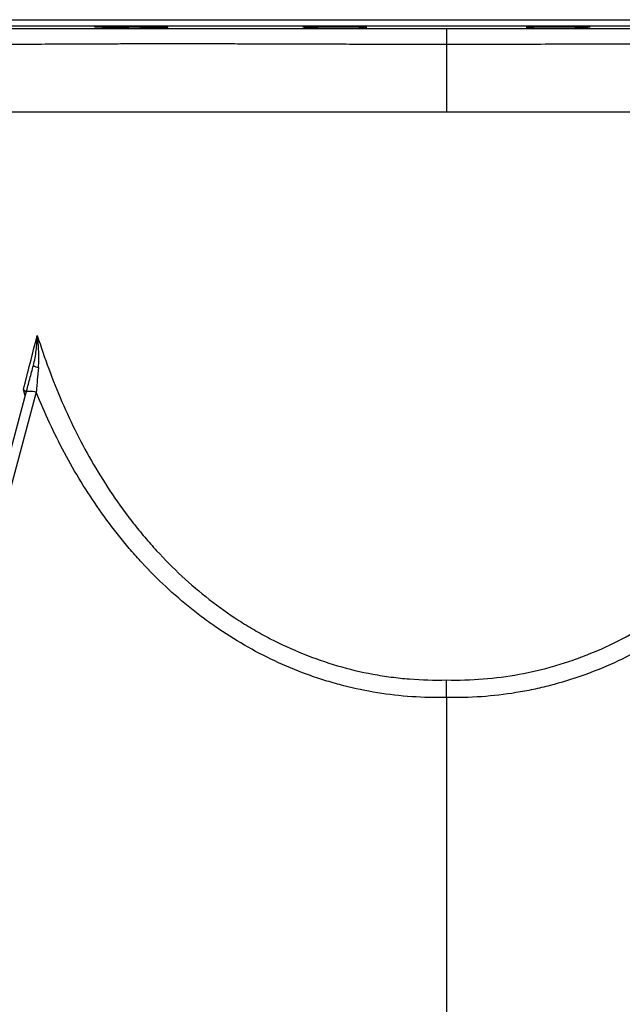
# Model space of a CAD drawing. Header units: millimetres. Extents: x 5667 to 11589, y 2048 to 15393.
# Tile 3 of 9: x 7220 to 8628, y 3264 to 5563. Entities that reach past the tile are written whole.
import ezdxf

# ---------------------------------------------------------------- set-up
doc = ezdxf.new("R2010")
doc.units = ezdxf.units.MM
doc.header["$LTSCALE"] = 5

msp = doc.modelspace()

# ---------------------------------------------------------------- linework, layer by layer
at = {"color": 8, "linetype": 'Continuous', "lineweight": 25}
for p, q in [((6742.2, 5563), (9692.2, 5563)), ((9677.4, 5548), (6756.9, 5548)), ((7233.4, 4685.1), (7229, 4699.5))]:
    msp.add_line(p, q, dxfattribs=at)
at = {"color": 7, "linetype": 'Continuous', "lineweight": 25}
for p, q in [((7438.5, 5547.3), (7438.5, 5545.4)), ((7901.9, 5545.4), (7901.9, 5547.1)), ((8021.1, 5546.3), (8021.1, 5545.4)), ((8413.2, 5546.3), (8413.2, 5545.4)), ((8532.4, 5545.4), (8532.4, 5547.1)), ((8217.2, 5505), (8217.2, 5348.2)), ((6702.8, 2704.6), (7235.5, 4693)), ((8217.2, 3980.7), (8217.2, 2704.7))]:
    msp.add_line(p, q, dxfattribs=at)
at = {"color": 7, "linetype": 'Continuous', "lineweight": 25, "flags": 128}
for points in [[(8217.2, 5542.6), (8217.2, 5541.8), (8217.2, 5539.7), (8217.2, 5536.3), (8217.2, 5531.8), (8217.2, 5526.3), (8217.2, 5519.9), (8217.2, 5512.7), (8217.2, 5505)], [(7259, 4693.2), (7246.5, 4646.5), (7196.5, 4459.7), (6996.4, 3712.3), (6726.5, 2704.8)], [(7259, 4693.2), (7254.6, 4694.2), (7250.3, 4694.9), (7246.4, 4695.3), (7242.9, 4695.4), (7240, 4695.2), (7237.7, 4694.7), (7236.2, 4694), (7235.5, 4693)]]:
    msp.add_lwpolyline(points, dxfattribs=at)
at = {"color": 7, "linetype": 'Continuous', "lineweight": 25}
msp.add_arc((7270.7, 4783.9), 33.5, 236.7877, 258.5966, dxfattribs=at)
for points, knots in [([(7058.6, 5542.7), (7058.7, 5542.7), (7058.9, 5542.7), (7063.4, 5542.7), (7071.7, 5542.7), (7083.4, 5542.7), (7098.8, 5542.7), (7117.9, 5542.7), (7140.7, 5542.7), (7166.7, 5542.6), (7195.8, 5542.6), (7227.7, 5542.6), (7263, 5542.6), (7301.6, 5542.6), (7343.5, 5542.6), (7388, 5542.6), (7434.6, 5542.6), (7483.4, 5542.6), (7534.8, 5542.6), (7588.9, 5542.6), (7645.6, 5542.6), (7703.7, 5542.6), (7763, 5542.6), (7823.3, 5542.6), (7885.5, 5542.6), (7949.3, 5542.6), (8014.7, 5542.6), (8081.2, 5542.6), (8148.8, 5542.6), (8194.3, 5542.6), (8217.2, 5542.6)], [0, 0, 0, 0, 0.0227038, 0.0593696, 0.0947164, 0.1300903, 0.1654371, 0.2018098, 0.238212, 0.2745849, 0.3099603, 0.3453628, 0.3807383, 0.4171304, 0.4535517, 0.489944, 0.5255238, 0.5611308, 0.5967107, 0.6333098, 0.6699381, 0.7065369, 0.7423419, 0.7781745, 0.8139794, 0.8508391, 0.8877294, 0.924588, 0.9622248, 1, 1, 1, 1]), ([(7394.8, 5546.7), (7395.2, 5546.7), (7396.1, 5546.5), (7400, 5546.3), (7405.6, 5546.1), (7413, 5545.9), (7423.5, 5545.6), (7432.9, 5545.5), (7438.5, 5545.4)], [0, 0, 0, 0, 0.152397, 0.304815, 0.457233, 0.609667, 0.762101, 1, 1, 1, 1]), ([(7539.6, 5545.4), (7539.5, 5545.4), (7539.2, 5545.5), (7536.9, 5545.7), (7532.5, 5545.9), (7526.1, 5546.1), (7518.1, 5546.3), (7508.6, 5546.5), (7498, 5546.7), (7486.5, 5546.9), (7474.4, 5547), (7462.1, 5547.2), (7450, 5547.2), (7438.3, 5547.3), (7426.6, 5547.3), (7416.3, 5547.3), (7407.7, 5547.2), (7401.5, 5547.2), (7397.2, 5547), (7394.8, 5546.9), (7394.9, 5546.8), (7394.9, 5546.8)], [0, 0, 0, 0, 0.034725, 0.088645, 0.142564, 0.19649, 0.250415, 0.304342, 0.35827, 0.412193, 0.466116, 0.520033, 0.573949, 0.627859, 0.681768, 0.748996, 0.802904, 0.856812, 0.91072, 0.964628, 1, 1, 1, 1]), ([(7438.5, 5545.4), (7439.5, 5545.3), (7441.5, 5545.2), (7446.7, 5545), (7453.3, 5544.8), (7461.3, 5544.6), (7470.5, 5544.5), (7480.5, 5544.3), (7491.2, 5544.1), (7502.2, 5544), (7513.1, 5543.9), (7523.8, 5543.9), (7533.8, 5543.8), (7542.9, 5543.8), (7550.8, 5543.9), (7557.4, 5543.9), (7562.3, 5544), (7565.7, 5544.1), (7566.4, 5544.3), (7566.8, 5544.3)], [0, 0, 0, 0, 0.0586215, 0.1172429, 0.1761056, 0.2349682, 0.2938324, 0.3526965, 0.4115563, 0.4704161, 0.5292672, 0.5881183, 0.6469604, 0.7058025, 0.7646395, 0.8234766, 0.8823153, 0.941154, 1, 1, 1, 1]), ([(7566.7, 5544.3), (7566.7, 5544.4), (7566.6, 5544.5), (7564.4, 5544.6), (7560.5, 5544.8), (7554.7, 5545), (7547.8, 5545.2), (7542.3, 5545.3), (7539.6, 5545.4)], [0, 0, 0, 0, 0.127022, 0.304436, 0.481851, 0.659286, 0.836722, 1, 1, 1, 1]), ([(7881.4, 5546.3), (7881.8, 5546.2), (7882.7, 5546), (7886.6, 5545.8), (7892.5, 5545.6), (7898.5, 5545.5), (7901.9, 5545.4)], [0, 0, 0, 0, 0.235677, 0.471377, 0.707078, 1, 1, 1, 1]), ([(8026.1, 5545.8), (8026.1, 5545.9), (8026, 5546), (8023.6, 5546.2), (8019.2, 5546.4), (8012.8, 5546.6), (8004.8, 5546.8), (7995.3, 5546.9), (7984.7, 5547.1), (7973.2, 5547.2), (7961.1, 5547.3), (7948.9, 5547.3), (7936.7, 5547.3), (7925.1, 5547.3), (7913.4, 5547.2), (7903, 5547.1), (7894.4, 5547), (7888.2, 5546.8), (7883.9, 5546.7), (7881.5, 5546.5), (7881.5, 5546.4), (7881.5, 5546.3)], [0, 0, 0, 0, 0.038224, 0.091931, 0.145637, 0.199344, 0.25305, 0.306753, 0.360455, 0.41415, 0.467846, 0.521534, 0.575222, 0.628906, 0.68259, 0.749533, 0.803229, 0.856925, 0.910621, 0.964317, 1, 1, 1, 1]), ([(7901.9, 5545.4), (7901.7, 5545.4), (7901.1, 5545.3), (7901.2, 5545.2), (7901.2, 5545.2)], [0, 0, 0, 0, 0.331416, 1, 1, 1, 1]), ([(7901.1, 5545.1), (7901.5, 5545.1), (7902.3, 5545), (7905.7, 5544.8), (7910.8, 5544.6), (7917.4, 5544.4), (7925.5, 5544.2), (7934.6, 5544.1), (7944.7, 5544), (7955.4, 5543.9), (7966.3, 5543.8), (7977.3, 5543.8), (7987.9, 5543.8), (7997.9, 5543.9), (8007.1, 5544), (8015, 5544.1), (8021.6, 5544.2), (8026.5, 5544.4), (8029.9, 5544.5), (8030.6, 5544.7), (8030.9, 5544.7)], [0, 0, 0, 0, 0.055562, 0.111129, 0.166697, 0.222265, 0.277832, 0.333395, 0.388958, 0.444512, 0.500067, 0.555613, 0.611159, 0.666701, 0.722244, 0.777789, 0.833334, 0.888886, 0.944439, 1, 1, 1, 1]), ([(8021.1, 5545.4), (8022.4, 5545.4), (8025.1, 5545.6), (8025.8, 5545.7), (8026.2, 5545.8)], [0, 0, 0, 0, 0.490668, 1, 1, 1, 1]), ([(8030.8, 5544.8), (8030.8, 5544.8), (8030.7, 5544.9), (8028.5, 5545.1), (8025.1, 5545.3), (8022.2, 5545.3), (8021.1, 5545.4)], [0, 0, 0, 0, 0.2178071, 0.5200684, 0.8223296, 1, 1, 1, 1]), ([(8217.2, 5542.6), (8238.2, 5542.6), (8280.2, 5542.6), (8343.1, 5542.6), (8406.1, 5542.6), (8469.2, 5542.6), (8532.1, 5542.6), (8593.4, 5542.6), (8653.1, 5542.6), (8711.1, 5542.6), (8768, 5542.6), (8823.8, 5542.6), (8878.2, 5542.6), (8930.5, 5542.6), (8980.5, 5542.6), (9028.1, 5542.6), (9073.7, 5542.6), (9116.9, 5542.6), (9157.5, 5542.6), (9194.6, 5542.6), (9228.3, 5542.6), (9258.4, 5542.6), (9285.5, 5542.6), (9309.5, 5542.7), (9330.1, 5542.7), (9346.8, 5542.7), (9359.7, 5542.7), (9368.9, 5542.7), (9374.7, 5542.7), (9375.6, 5542.7), (9376, 5542.7)], [0, 0, 0, 0, 0.0347952, 0.0696184, 0.1044152, 0.1402172, 0.1760477, 0.2118503, 0.2467907, 0.2817567, 0.3166973, 0.3526017, 0.3885341, 0.4244388, 0.4602538, 0.4960961, 0.5319107, 0.5687727, 0.6056653, 0.6425276, 0.6782285, 0.7139571, 0.7496578, 0.7864114, 0.8231954, 0.8599488, 0.8953806, 0.9308396, 0.9662712, 1, 1, 1, 1]), ([(8403.4, 5544.7), (8403.8, 5544.6), (8404.6, 5544.5), (8408, 5544.3), (8413, 5544.2), (8419.7, 5544.1), (8427.7, 5544), (8436.8, 5543.9), (8446.9, 5543.8), (8457.6, 5543.8), (8468.5, 5543.8), (8479.5, 5543.9), (8490.1, 5544), (8500.1, 5544.1), (8509.3, 5544.2), (8517.2, 5544.4), (8523.8, 5544.6), (8528.8, 5544.8), (8532.2, 5545), (8532.9, 5545.1), (8533.2, 5545.2)], [0, 0, 0, 0, 0.055568, 0.111135, 0.166703, 0.222264, 0.277826, 0.333379, 0.388932, 0.444477, 0.500023, 0.555565, 0.611107, 0.666653, 0.722199, 0.777753, 0.833307, 0.88887, 0.944432, 1, 1, 1, 1]), ([(8413.2, 5545.4), (8412, 5545.3), (8409, 5545.2), (8405.7, 5545.1), (8403.5, 5544.9), (8403.5, 5544.8), (8403.5, 5544.8)], [0, 0, 0, 0, 0.192443, 0.494693, 0.796943, 1, 1, 1, 1]), ([(8552.8, 5546.3), (8552.8, 5546.4), (8552.8, 5546.5), (8550.3, 5546.7), (8545.8, 5546.8), (8539.5, 5547), (8531.5, 5547.1), (8522, 5547.2), (8511.3, 5547.3), (8499.8, 5547.3), (8487.8, 5547.3), (8475.5, 5547.3), (8463.4, 5547.2), (8451.7, 5547.1), (8440, 5547), (8429.6, 5546.8), (8421.1, 5546.6), (8414.8, 5546.4), (8410.6, 5546.2), (8408.2, 5546), (8408.3, 5545.9), (8408.3, 5545.8)], [0, 0, 0, 0, 0.0387964, 0.0925028, 0.1462091, 0.1999104, 0.2536117, 0.3073057, 0.3609996, 0.4146869, 0.4683742, 0.5220581, 0.575742, 0.6294271, 0.6831122, 0.7500629, 0.8037666, 0.8574704, 0.9111739, 0.9648774, 1, 1, 1, 1]), ([(8408.2, 5545.8), (8408.6, 5545.7), (8409.3, 5545.6), (8412, 5545.4), (8413.2, 5545.4)], [0, 0, 0, 0, 0.524821, 1, 1, 1, 1]), ([(8532.4, 5545.4), (8535.9, 5545.5), (8542.1, 5545.6), (8548, 5545.8), (8551.8, 5546.1), (8552.6, 5546.2), (8552.9, 5546.3)], [0, 0, 0, 0, 0.3024, 0.534926, 0.767452, 1, 1, 1, 1]), ([(8533.1, 5545.2), (8533.1, 5545.2), (8533.2, 5545.3), (8532.6, 5545.4), (8532.4, 5545.4)], [0, 0, 0, 0, 0.718578, 1, 1, 1, 1]), ([(7199.2, 5348.2), (7203.7, 5348.2), (7208.3, 5348.2), (7218.2, 5348.2), (7223.4, 5348.2), (7239.5, 5348.2), (7251.1, 5348.2), (7288.4, 5348.2), (7316.7, 5348.2), (7364, 5348.2), (7380.7, 5348.2), (7402.6, 5348.2), (7407, 5348.2), (7415.9, 5348.2), (7420.5, 5348.2), (7434.2, 5348.2), (7443.5, 5348.2), (7471.9, 5348.2), (7491.5, 5348.2), (7532.1, 5348.2), (7553.1, 5348.2), (7574.7, 5348.2)], [0, 0, 0, 0, 0.0625, 0.0625, 0.125, 0.125, 0.25, 0.25, 0.5, 0.5, 0.625, 0.625, 0.65625, 0.65625, 0.6875, 0.6875, 0.75, 0.75, 0.875, 0.875, 1, 1, 1, 1]), ([(7574.7, 5348.2), (7598.2, 5348.2), (7622.2, 5348.2), (7671.3, 5348.2), (7696.4, 5348.2), (7747.6, 5348.2), (7773.7, 5348.2), (7827, 5348.2), (7854.2, 5348.2), (7882, 5348.2)], [0, 0, 0, 0, 0.25, 0.25, 0.5, 0.5, 0.75, 0.75, 1, 1, 1, 1]), ([(7882, 5348.2), (7884.1, 5348.2), (7888.4, 5348.2), (7894.8, 5348.2), (7901.2, 5348.2), (7905.5, 5348.2), (7907.7, 5348.2)], [0, 0, 0, 0, 0.250131, 0.500488, 0.750361, 1, 1, 1, 1]), ([(7907.7, 5348.2), (7958.2, 5348.2), (8009.3, 5348.2), (8112.5, 5348.2), (8164.6, 5348.2), (8217.2, 5348.2)], [0, 0, 0, 0, 0.5, 0.5, 1, 1, 1, 1]), ([(8217.2, 5348.2), (8225.1, 5348.2), (8233, 5348.2), (8248.8, 5348.2), (8256.8, 5348.2), (8280.6, 5348.2), (8296.4, 5348.2), (8343.5, 5348.2), (8374.7, 5348.2), (8436.4, 5348.2), (8467, 5348.2), (8527.6, 5348.2), (8557.6, 5348.2), (8602.3, 5348.2), (8617.1, 5348.2), (8646.3, 5348.2), (8660.8, 5348.2), (8703.5, 5348.2), (8731.3, 5348.2), (8785.5, 5348.2), (8811.9, 5348.2), (8863.2, 5348.2), (8888.2, 5348.2), (8912.4, 5348.2)], [0, 0, 0, 0, 0.03125, 0.03125, 0.0625, 0.0625, 0.125, 0.125, 0.25, 0.25, 0.375, 0.375, 0.5, 0.5, 0.5625, 0.5625, 0.625, 0.625, 0.75, 0.75, 0.875, 0.875, 1, 1, 1, 1]), ([(7229, 4699.5), (7234.1, 4719.5), (7239.4, 4740.1), (7250.2, 4782.2), (7255.7, 4803.8), (7261.4, 4825.9)], [0, 0, 0, 0, 0.5, 0.5, 1, 1, 1, 1]), ([(7252.4, 4755.9), (7253.9, 4761.7), (7255.2, 4767.6), (7257.4, 4779.3), (7258.3, 4785.1), (7259.7, 4796.8), (7260.3, 4802.6), (7260.9, 4811.4), (7261, 4814.3), (7261.3, 4820.1), (7261.4, 4823), (7261.4, 4825.9)], [0, 0, 0, 0, 0.25, 0.25, 0.5, 0.5, 0.75, 0.75, 0.875, 0.875, 1, 1, 1, 1]), ([(7261.4, 4825.9), (7278.2, 4773.1), (7297.3, 4721.5), (7340.9, 4620.9), (7365.4, 4572), (7420.6, 4477.3), (7451.3, 4431.5), (7494.4, 4376.7), (7503.2, 4365.8), (7521.4, 4344.3), (7530.7, 4333.8), (7559.1, 4302.8), (7578.8, 4283), (7619.8, 4245), (7641.1, 4226.9), (7685.3, 4192.4), (7708.2, 4176.1), (7738, 4156.9), (7744.1, 4153.1), (7756.2, 4145.7), (7762.3, 4142), (7780.7, 4131.3), (7793.2, 4124.5), (7830.8, 4105), (7856.4, 4093.2), (7908.6, 4072.2), (7935.2, 4062.9), (7989.5, 4047.1), (8017.2, 4040.4), (8052.5, 4033.9), (8059.7, 4032.7), (8073.9, 4030.4), (8081, 4029.4), (8102.3, 4026.6), (8116.6, 4025.1), (8159.5, 4021.7), (8188.3, 4020.9), (8217.2, 4021.6)], [0, 0, 0, 0, 0.125, 0.125, 0.25, 0.25, 0.375, 0.375, 0.40625, 0.40625, 0.4375, 0.4375, 0.5, 0.5, 0.5625, 0.5625, 0.625, 0.625, 0.640625, 0.640625, 0.65625, 0.65625, 0.6875, 0.6875, 0.75, 0.75, 0.8125, 0.8125, 0.875, 0.875, 0.890625, 0.890625, 0.90625, 0.90625, 0.9375, 0.9375, 1, 1, 1, 1]), ([(7264.1, 4751.1), (7264.7, 4757.4), (7265, 4763.6), (7265.2, 4776.1), (7265.1, 4782.4), (7264.6, 4794.8), (7264.2, 4801), (7263.3, 4810.4), (7263, 4813.5), (7262.4, 4818.1), (7262.2, 4819.7), (7261.8, 4822.8), (7261.6, 4824.3), (7261.4, 4825.9)], [0, 0, 0, 0, 0.25, 0.25, 0.5, 0.5, 0.75, 0.75, 0.875, 0.875, 0.9375, 0.9375, 1, 1, 1, 1]), ([(8217.2, 4021.6), (8246, 4020.9), (8274.5, 4021.7), (8331.1, 4026.1), (8359.2, 4029.8), (8414.9, 4040), (8442.5, 4046.5), (8476.8, 4056.4), (8483.6, 4058.4), (8497.2, 4062.8), (8504, 4065), (8524.3, 4072), (8537.6, 4077), (8577.1, 4092.8), (8602.7, 4104.6), (8652.7, 4130.4), (8677, 4144.5), (8712.6, 4167.4), (8724.3, 4175.3), (8741.6, 4187.5), (8747.3, 4191.7), (8758.7, 4200.1), (8764.3, 4204.4), (8792.2, 4226), (8813.6, 4244.2), (8875.2, 4301.2), (8912.8, 4342.3), (8956.1, 4397.3), (8964.6, 4408.5), (8981.1, 4431), (8989.1, 4442.4), (9012.4, 4476.9), (9027.1, 4500.3), (9068.8, 4571.6), (9093.3, 4620.7), (9137, 4721.4), (9156.1, 4773.1), (9172.9, 4825.9)], [0, 0, 0, 0, 0.0625, 0.0625, 0.125, 0.125, 0.1875, 0.1875, 0.203125, 0.203125, 0.21875, 0.21875, 0.25, 0.25, 0.3125, 0.3125, 0.375, 0.375, 0.40625, 0.40625, 0.421875, 0.421875, 0.4375, 0.4375, 0.5, 0.5, 0.625, 0.625, 0.65625, 0.65625, 0.6875, 0.6875, 0.75, 0.75, 0.875, 0.875, 1, 1, 1, 1]), ([(7235.5, 4693), (7238.3, 4703.3), (7241.1, 4713.7), (7245.3, 4729.4), (7246.7, 4734.7), (7249.5, 4745.2), (7250.9, 4750.5), (7252.4, 4755.9)], [0, 0, 0, 0, 0.5, 0.5, 0.75, 0.75, 1, 1, 1, 1]), ([(7264.1, 4751.1), (7263.1, 4741.3), (7262.2, 4731.6), (7261, 4717.1), (7260.6, 4712.3), (7259.8, 4702.7), (7259.4, 4698), (7259, 4693.2)], [0, 0, 0, 0, 0.5, 0.5, 0.75, 0.75, 1, 1, 1, 1]), ([(7229, 4699.5), (7229, 4699.5), (7230.6, 4698.5), (7232.9, 4696.5), (7234.6, 4694.4), (7234.6, 4693.3), (7234.6, 4693.2)], [0, 0, 0, 0, 0.00447, 0.503012, 0.975475, 1, 1, 1, 1]), ([(8217.2, 3980.7), (8189.9, 3980.1), (8162.9, 3980.7), (8109.1, 3984.4), (8082.5, 3987.5), (8029.5, 3996), (8003.2, 4001.5), (7964.1, 4011.5), (7951.1, 4015.2), (7931.6, 4021.1), (7925.2, 4023.1), (7912.4, 4027.3), (7906, 4029.5), (7874.2, 4040.7), (7849.4, 4050.8), (7800.9, 4072.9), (7777.1, 4085), (7730.7, 4111.1), (7708, 4125.2), (7680.3, 4143.9), (7674.8, 4147.8), (7663.8, 4155.5), (7658.4, 4159.4), (7642.3, 4171.3), (7631.8, 4179.4), (7580, 4220.8), (7541.6, 4256.9), (7496.8, 4305.3), (7488, 4315.1), (7470.8, 4335.1), (7462.3, 4345.3), (7437.4, 4376.2), (7421.7, 4397.3), (7376.6, 4461.6), (7349.5, 4506.1), (7300.5, 4597.7), (7278.6, 4644.9), (7259, 4693.2)], [0, 0, 0, 0, 0.0625, 0.0625, 0.125, 0.125, 0.1875, 0.1875, 0.21875, 0.21875, 0.234375, 0.234375, 0.25, 0.25, 0.3125, 0.3125, 0.375, 0.375, 0.4375, 0.4375, 0.453125, 0.453125, 0.46875, 0.46875, 0.5, 0.5, 0.625, 0.625, 0.65625, 0.65625, 0.6875, 0.6875, 0.75, 0.75, 0.875, 0.875, 1, 1, 1, 1]), ([(9175.3, 4693.2), (9155.7, 4644.9), (9133.8, 4597.7), (9084.8, 4506.1), (9057.7, 4461.6), (9012.7, 4397.3), (8996.9, 4376.3), (8972.1, 4345.4), (8963.6, 4335.1), (8946.3, 4315.1), (8937.5, 4305.2), (8892.7, 4256.8), (8854.3, 4220.8), (8792.4, 4171.3), (8771.1, 4155.5), (8738, 4133), (8726.7, 4125.7), (8703.9, 4111.6), (8692.3, 4104.8), (8634, 4072), (8585.7, 4049.9), (8510.5, 4023.2), (8485, 4015.3), (8446, 4005.3), (8432.9, 4002.2), (8413, 3998), (8406.4, 3996.7), (8393, 3994.2), (8386.3, 3993.1), (8352.7, 3987.6), (8325.8, 3984.5), (8271.6, 3980.7), (8244.4, 3980.1), (8217.2, 3980.7)], [0, 0, 0, 0, 0.125, 0.125, 0.25, 0.25, 0.3125, 0.3125, 0.34375, 0.34375, 0.375, 0.375, 0.5, 0.5, 0.5625, 0.5625, 0.59375, 0.59375, 0.625, 0.625, 0.75, 0.75, 0.8125, 0.8125, 0.84375, 0.84375, 0.859375, 0.859375, 0.875, 0.875, 0.9375, 0.9375, 1, 1, 1, 1]), ([(8217.2, 3980.7), (8217.2, 3984.1), (8217.2, 3987.7), (8217.2, 3993), (8217.2, 3994.7), (8217.2, 3998.3), (8217.2, 4000.1), (8217.2, 4005.4), (8217.2, 4008.8), (8217.2, 4013.8), (8217.2, 4015.4), (8217.2, 4017.8), (8217.2, 4018.6), (8217.2, 4020.1), (8217.2, 4020.9), (8217.2, 4021.6)], [0, 0, 0, 0, 0.25, 0.25, 0.375, 0.375, 0.5, 0.5, 0.75, 0.75, 0.875, 0.875, 0.9375, 0.9375, 1, 1, 1, 1])]:
    msp.add_open_spline(points, degree=3, knots=knots, dxfattribs=at)
at = {"color": 8, "linetype": 'Continuous', "lineweight": 25}
for points, knots in [([(8217.2, 5505), (8197, 5505), (8156.6, 5505), (8096.3, 5505.2), (8035.7, 5505.3), (7975.1, 5505.5), (7914.8, 5505.7), (7855.8, 5505.9), (7798.5, 5506), (7742.8, 5506.2), (7688, 5506.3), (7634.4, 5506.3), (7582.1, 5506.4), (7532, 5506.4), (7484.1, 5506.3), (7438.6, 5506.2), (7395.2, 5506.1), (7353.9, 5505.9), (7315.1, 5505.7), (7279.6, 5505.5), (7247.5, 5505.2), (7218.8, 5504.9), (7192.8, 5504.6), (7170, 5504.3), (7150.3, 5504), (7134.3, 5503.7), (7122, 5503.4), (7113.1, 5503.1), (7107.9, 5502.8), (7105.8, 5502.6), (7106.4, 5502.5), (7106.4, 5502.5)], [0, 0, 0, 0, 0.034666, 0.06936, 0.104027, 0.139694, 0.175389, 0.211057, 0.245911, 0.28079, 0.315644, 0.351469, 0.387323, 0.423148, 0.458691, 0.494262, 0.529806, 0.566386, 0.602997, 0.639577, 0.675022, 0.710495, 0.74594, 0.782425, 0.818941, 0.855426, 0.890682, 0.925965, 0.961221, 0.997507, 1, 1, 1, 1]), ([(9327.6, 5502.5), (9327.6, 5502.6), (9327.7, 5502.7), (9323.9, 5503), (9316.6, 5503.3), (9305.5, 5503.6), (9292.3, 5503.9), (9277.9, 5504.1), (9263.3, 5504.3), (9246.9, 5504.6), (9228.6, 5504.8), (9208.7, 5505), (9187.1, 5505.2), (9163.7, 5505.4), (9135.9, 5505.6), (9103.2, 5505.8), (9064.7, 5506), (9023.4, 5506.1), (8979, 5506.3), (8931.8, 5506.4), (8882.7, 5506.4), (8831.8, 5506.4), (8779.3, 5506.3), (8724.6, 5506.3), (8667.7, 5506.1), (8608.8, 5505.9), (8542.5, 5505.7), (8468.6, 5505.5), (8386.3, 5505.3), (8302.3, 5505.1), (8245.5, 5505), (8217.2, 5505)], [0, 0, 0, 0, 0.022652, 0.057798, 0.093964, 0.130159, 0.166325, 0.192617, 0.218908, 0.245383, 0.271857, 0.298148, 0.32444, 0.350912, 0.377385, 0.412549, 0.44774, 0.482904, 0.519075, 0.555274, 0.591445, 0.626891, 0.662364, 0.69781, 0.734279, 0.770778, 0.807247, 0.854869, 0.902491, 0.951246, 1, 1, 1, 1])]:
    msp.add_open_spline(points, degree=3, knots=knots, dxfattribs=at)

doc.saveas('drawing.dxf')
